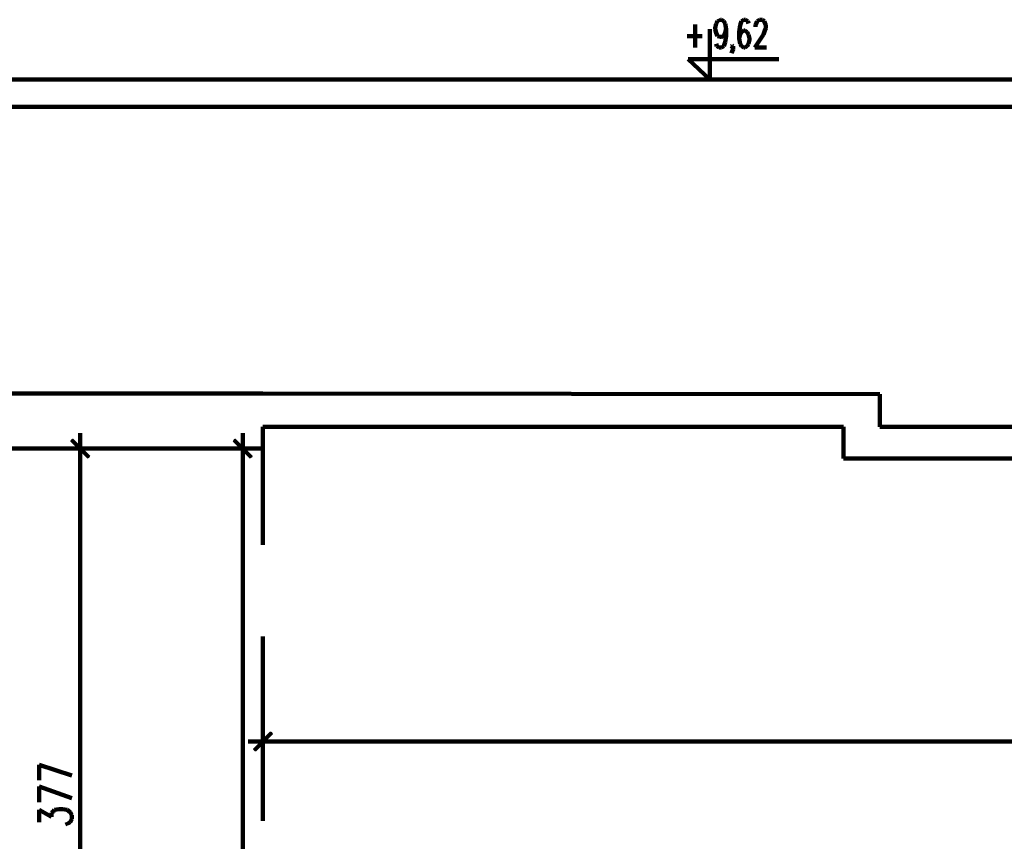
# Model space of a CAD drawing. Header units: inches. Extents: x -1901 to 7725, y 4299 to 7113.
# Tile 46 of 180: x -8 to 527, y 5947 to 6394. Entities that reach past the tile are written whole.
import ezdxf

# ---------------------------------------------------------------- set-up
doc = ezdxf.new("R2010")
doc.units = ezdxf.units.IN
doc.header["$MEASUREMENT"] = 0
doc.layers.add('at_Entity', color=7, linetype='Continuous')
doc.layers.add('at_Solid', color=7, linetype='Continuous')

msp = doc.modelspace()

# ---------------------------------------------------------------- hatches: boundary and pattern name
at = {"layer": 'at_Solid'}
for points in [[(20.89, 6165.5), (20.04, 6164.65), (30.18, 6156.2)], [(109.17, 6165.5), (108.32, 6164.65), (118.46, 6156.2)], [(20.04, 6164.65), (30.18, 6156.2), (29.34, 6155.36)], [(108.32, 6164.65), (118.46, 6156.2), (117.62, 6155.36)], [(119.31, 5996.96), (120.15, 5996.11), (128.6, 6006.25)], [(120.15, 5996.11), (128.6, 6006.25), (129.44, 6005.41)]]:
    msp.add_hatch(color=7, dxfattribs=at).paths.add_polyline_path(points)

# ---------------------------------------------------------------- linework, layer by layer
at = {"layer": 'at_Entity', "color": 7, "lineweight": 211}
for p, q in [((359.23, 6391.06), (359.23, 6378.39)), ((370.21, 6388.95), (370.64, 6391.48)), ((370.64, 6391.48), (371.48, 6392.75)), ((371.48, 6392.75), (373.17, 6393.59)), ((373.17, 6393.59), (373.59, 6393.59)), ((373.59, 6393.59), (374.86, 6392.75)), ((374.86, 6392.75), (375.7, 6391.48)), ((375.7, 6391.48), (376.13, 6388.53)), ((383.73, 6390.64), (383.3, 6386.84)), ((384.58, 6392.75), (383.73, 6390.64)), ((385.84, 6393.59), (384.58, 6392.75)), ((386.69, 6393.59), (385.84, 6393.59)), ((387.95, 6392.75), (386.69, 6393.59)), ((388.38, 6391.48), (387.95, 6392.75)), ((392.18, 6390.64), (392.6, 6391.91)), ((392.18, 6389.79), (392.18, 6390.64)), ((392.6, 6391.91), (393.02, 6392.75)), ((393.02, 6392.75), (394.29, 6393.59)), ((394.29, 6393.59), (395.98, 6393.59)), ((395.98, 6393.59), (396.82, 6392.75)), ((396.82, 6392.75), (397.25, 6391.91)), ((397.25, 6391.91), (397.67, 6390.64)), ((397.67, 6390.64), (397.67, 6388.95)), ((367.26, 6361.07), (367.26, 6388.53)), ((370.21, 6388.53), (370.21, 6388.95)), ((370.64, 6386.41), (370.21, 6388.53)), ((371.48, 6384.72), (370.64, 6386.41)), ((375.7, 6386.41), (374.86, 6384.72)), ((376.13, 6388.53), (375.7, 6386.41)), ((376.13, 6388.53), (376.13, 6384.72)), ((383.3, 6386.84), (383.3, 6383.45)), ((383.73, 6385.57), (383.3, 6383.45)), ((384.58, 6386.84), (383.73, 6385.57)), ((385.84, 6387.68), (384.58, 6386.84)), ((386.26, 6387.68), (385.84, 6387.68)), ((387.53, 6386.84), (386.26, 6387.68)), ((388.38, 6385.57), (387.53, 6386.84)), ((388.8, 6383.45), (388.38, 6385.57)), ((396.4, 6385.57), (391.75, 6378.39)), ((397.25, 6387.68), (396.4, 6385.57)), ((397.67, 6388.95), (397.25, 6387.68)), ((355.01, 6384.72), (363.03, 6384.72)), ((371.06, 6379.23), (370.64, 6380.5)), ((373.17, 6384.3), (371.48, 6384.72)), ((373.59, 6384.3), (373.17, 6384.3)), ((374.86, 6384.72), (373.59, 6384.3)), ((375.7, 6381.34), (374.86, 6379.23)), ((376.13, 6384.72), (375.7, 6381.34)), ((379.08, 6379.23), (379.5, 6379.65)), ((379.5, 6379.65), (379.93, 6379.23)), ((383.3, 6383.45), (383.73, 6380.5)), ((383.73, 6380.5), (384.58, 6379.23)), ((387.53, 6379.23), (388.38, 6380.5)), ((388.38, 6380.5), (388.8, 6382.61)), ((388.8, 6382.61), (388.8, 6383.45)), ((372.32, 6378.39), (371.06, 6379.23)), ((373.59, 6378.39), (372.32, 6378.39)), ((374.86, 6379.23), (373.59, 6378.39)), ((379.5, 6378.39), (379.08, 6379.23)), ((379.5, 6376.27), (379.08, 6375.43)), ((379.93, 6379.23), (379.5, 6378.39)), ((379.93, 6377.54), (379.5, 6376.27)), ((379.93, 6379.23), (379.93, 6377.54)), ((384.58, 6379.23), (385.84, 6378.39)), ((385.84, 6378.39), (386.26, 6378.39)), ((386.26, 6378.39), (387.53, 6379.23)), ((391.75, 6378.39), (398.09, 6378.39)), ((404.85, 6372.05), (355.43, 6372.05)), ((355.43, 6372.05), (367.26, 6361.07)), ((-222.83, 6361.07), (1921.69, 6361.07)), ((-222.83, 6346.29), (1921.69, 6346.29)), ((124.38, 6190.42), (-222.83, 6190.42)), ((459.76, 6190), (124.38, 6190.42)), ((459.76, 6172.25), (459.76, 6190)), ((124.38, 6172.25), (124.38, 6160.43)), ((439.91, 6172.25), (124.38, 6172.25)), ((439.91, 6172.25), (439.91, 6154.94)), ((771.92, 6172.25), (459.76, 6172.25)), ((25.11, 6151.98), (25.11, 6168.88)), ((113.39, 6151.98), (113.39, 6168.88)), ((124.38, 6160.43), (-73.31, 6160.43)), ((17.51, 6160.43), (32.29, 6160.43)), ((29.76, 6155.78), (20.46, 6165.08)), ((105.79, 6160.43), (121, 6160.43)), ((118.04, 6155.78), (108.75, 6165.08)), ((124.38, 6160.43), (124.38, 6108.05)), ((25.11, 5789.56), (25.11, 6154.94)), ((113.39, 6154.94), (113.39, 5466.43)), ((752.06, 6154.94), (439.91, 6154.94)), ((124.38, 6058.21), (124.38, 5958.1)), ((129.02, 6005.83), (119.73, 5996.54)), ((124.38, 5993.58), (124.38, 6008.79)), ((132.83, 6001.19), (116.35, 6001.19)), ((129.87, 6001.19), (1683.46, 6001.19)), ((2.73, 5980.07), (2.73, 5988.51)), ((2.73, 5988.51), (20.46, 5982.6)), ((2.73, 5968.24), (2.73, 5976.69)), ((2.73, 5976.69), (20.46, 5970.35)), ((2.73, 5957.26), (2.73, 5964.01)), ((2.73, 5964.01), (9.48, 5960.21)), ((9.48, 5962.32), (10.33, 5963.17)), ((9.48, 5960.21), (9.48, 5962.32)), ((10.33, 5963.17), (11.17, 5964.01)), ((11.17, 5964.01), (13.71, 5964.43)), ((13.71, 5964.43), (15.39, 5964.43)), ((15.39, 5964.43), (17.93, 5964.01)), ((17.93, 5964.01), (19.62, 5962.75)), ((19.62, 5962.75), (20.46, 5961.06)), ((18.77, 5956.83), (17.08, 5955.99)), ((19.62, 5957.26), (18.77, 5956.83)), ((20.46, 5958.94), (19.62, 5957.26)), ((20.46, 5961.06), (20.46, 5958.94))]:
    msp.add_line(p, q, dxfattribs=at)
at = {"layer": 'at_Entity', "color": 7}
for p, q in [((20.89, 6165.5), (20.04, 6164.65)), ((30.18, 6156.2), (20.89, 6165.5)), ((109.17, 6165.5), (108.32, 6164.65)), ((118.46, 6156.2), (109.17, 6165.5)), ((20.04, 6164.65), (30.18, 6156.2)), ((20.04, 6164.65), (30.18, 6156.2)), ((29.34, 6155.36), (20.04, 6164.65)), ((108.32, 6164.65), (118.46, 6156.2)), ((108.32, 6164.65), (118.46, 6156.2)), ((117.62, 6155.36), (108.32, 6164.65)), ((30.18, 6156.2), (29.34, 6155.36)), ((118.46, 6156.2), (117.62, 6155.36)), ((128.6, 6006.25), (119.31, 5996.96)), ((120.15, 5996.11), (128.6, 6006.25)), ((120.15, 5996.11), (128.6, 6006.25)), ((129.44, 6005.41), (120.15, 5996.11)), ((128.6, 6006.25), (129.44, 6005.41)), ((119.31, 5996.96), (120.15, 5996.11))]:
    msp.add_line(p, q, dxfattribs=at)

doc.saveas('drawing.dxf')
